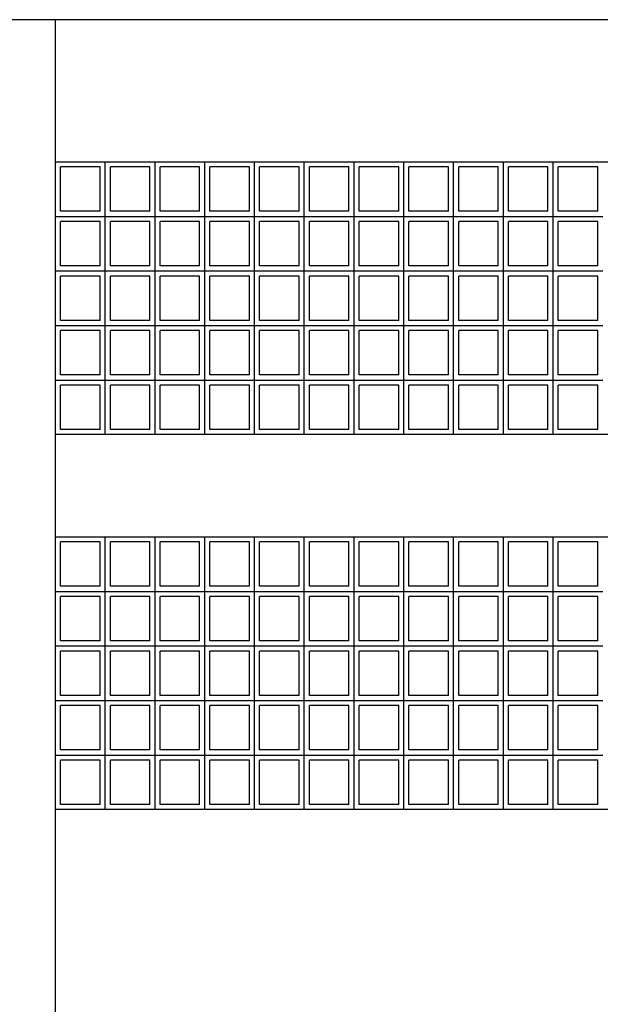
# Model space of a CAD drawing. Header units: inches. Extents: x -33917 to -601, y 26730 to 64098.
# Tile 75 of 80: x -13049 to -12879, y 31264 to 31553. Entities that reach past the tile are written whole.
import ezdxf

# ---------------------------------------------------------------- set-up
doc = ezdxf.new("R2010")
doc.units = ezdxf.units.IN
doc.header["$LTSCALE"] = 0.8
doc.header["$MEASUREMENT"] = 0
doc.layers.add('Parede', color=7, linetype='Continuous', lineweight=50)

msp = doc.modelspace()

# ---------------------------------------------------------------- linework, layer by layer
at = {"layer": 'Parede', "lineweight": -3}
for p, q in [((-12394.49, 31553.148), (-14894.49, 31553.148)), ((-13038.49, 31026.449), (-13038.49, 31553.148)), ((-13038.49, 31511.449), (-12498.49, 31511.449)), ((-13025.396, 31509.949), (-13036.99, 31509.949)), ((-13036.99, 31496.949), (-13036.99, 31509.949)), ((-13025.396, 31496.949), (-13025.396, 31509.949)), ((-13023.896, 31495.449), (-13023.896, 31511.449)), ((-13010.801, 31509.949), (-13022.396, 31509.949)), ((-13022.396, 31496.949), (-13022.396, 31509.949)), ((-13010.801, 31496.949), (-13010.801, 31509.949)), ((-13009.301, 31495.449), (-13009.301, 31511.449)), ((-12996.206, 31509.949), (-13007.801, 31509.949)), ((-13007.801, 31496.949), (-13007.801, 31509.949)), ((-12996.206, 31496.949), (-12996.206, 31509.949)), ((-12994.706, 31495.449), (-12994.706, 31511.449)), ((-12981.612, 31509.949), (-12993.206, 31509.949)), ((-12993.206, 31496.949), (-12993.206, 31509.949)), ((-12981.612, 31496.949), (-12981.612, 31509.949)), ((-12980.112, 31495.449), (-12980.112, 31511.449)), ((-12967.017, 31509.949), (-12978.612, 31509.949)), ((-12978.612, 31496.949), (-12978.612, 31509.949)), ((-12967.017, 31496.949), (-12967.017, 31509.949)), ((-12965.517, 31495.449), (-12965.517, 31511.449)), ((-12952.423, 31509.949), (-12964.017, 31509.949)), ((-12964.017, 31496.949), (-12964.017, 31509.949)), ((-12952.423, 31496.949), (-12952.423, 31509.949)), ((-12950.923, 31495.449), (-12950.923, 31511.449)), ((-12937.828, 31509.949), (-12949.423, 31509.949)), ((-12949.423, 31496.949), (-12949.423, 31509.949)), ((-12937.828, 31496.949), (-12937.828, 31509.949)), ((-12936.328, 31495.449), (-12936.328, 31511.449)), ((-12923.233, 31509.949), (-12934.828, 31509.949)), ((-12934.828, 31496.949), (-12934.828, 31509.949)), ((-12923.233, 31496.949), (-12923.233, 31509.949)), ((-12921.733, 31495.449), (-12921.733, 31511.449)), ((-12908.639, 31509.949), (-12920.233, 31509.949)), ((-12920.233, 31496.949), (-12920.233, 31509.949)), ((-12908.639, 31496.949), (-12908.639, 31509.949)), ((-12907.139, 31495.449), (-12907.139, 31511.449)), ((-12894.044, 31509.949), (-12905.639, 31509.949)), ((-12905.639, 31496.949), (-12905.639, 31509.949)), ((-12894.044, 31496.949), (-12894.044, 31509.949)), ((-12892.544, 31495.449), (-12892.544, 31511.449)), ((-12879.45, 31509.949), (-12891.044, 31509.949)), ((-12891.044, 31496.949), (-12891.044, 31509.949)), ((-12879.45, 31496.949), (-12879.45, 31509.949)), ((-13038.49, 31495.449), (-13023.896, 31495.449)), ((-13025.396, 31496.949), (-13036.99, 31496.949)), ((-13023.896, 31479.449), (-13023.896, 31495.449)), ((-13023.896, 31495.449), (-13009.301, 31495.449)), ((-13010.801, 31496.949), (-13022.396, 31496.949)), ((-13009.301, 31479.449), (-13009.301, 31495.449)), ((-13009.301, 31495.449), (-12994.706, 31495.449)), ((-12996.206, 31496.949), (-13007.801, 31496.949)), ((-12994.706, 31479.449), (-12994.706, 31495.449)), ((-12994.706, 31495.449), (-12980.112, 31495.449)), ((-12981.612, 31496.949), (-12993.206, 31496.949)), ((-12980.112, 31479.449), (-12980.112, 31495.449)), ((-12980.112, 31495.449), (-12965.517, 31495.449)), ((-12967.017, 31496.949), (-12978.612, 31496.949)), ((-12965.517, 31479.449), (-12965.517, 31495.449)), ((-12965.517, 31495.449), (-12950.923, 31495.449)), ((-12952.423, 31496.949), (-12964.017, 31496.949)), ((-12950.923, 31479.449), (-12950.923, 31495.449)), ((-12950.923, 31495.449), (-12936.328, 31495.449)), ((-12937.828, 31496.949), (-12949.423, 31496.949)), ((-12936.328, 31479.449), (-12936.328, 31495.449)), ((-12936.328, 31495.449), (-12921.733, 31495.449)), ((-12923.233, 31496.949), (-12934.828, 31496.949)), ((-12921.733, 31479.449), (-12921.733, 31495.449)), ((-12921.733, 31495.449), (-12907.139, 31495.449)), ((-12908.639, 31496.949), (-12920.233, 31496.949)), ((-12907.139, 31479.449), (-12907.139, 31495.449)), ((-12907.139, 31495.449), (-12892.544, 31495.449)), ((-12894.044, 31496.949), (-12905.639, 31496.949)), ((-12892.544, 31479.449), (-12892.544, 31495.449)), ((-12892.544, 31495.449), (-12877.95, 31495.449)), ((-12879.45, 31496.949), (-12891.044, 31496.949)), ((-13025.396, 31493.949), (-13036.99, 31493.949)), ((-13036.99, 31480.949), (-13036.99, 31493.949)), ((-13025.396, 31480.949), (-13025.396, 31493.949)), ((-13010.801, 31493.949), (-13022.396, 31493.949)), ((-13022.396, 31480.949), (-13022.396, 31493.949)), ((-13010.801, 31480.949), (-13010.801, 31493.949)), ((-12996.206, 31493.949), (-13007.801, 31493.949)), ((-13007.801, 31480.949), (-13007.801, 31493.949)), ((-12996.206, 31480.949), (-12996.206, 31493.949)), ((-12981.612, 31493.949), (-12993.206, 31493.949)), ((-12993.206, 31480.949), (-12993.206, 31493.949)), ((-12981.612, 31480.949), (-12981.612, 31493.949)), ((-12967.017, 31493.949), (-12978.612, 31493.949)), ((-12978.612, 31480.949), (-12978.612, 31493.949)), ((-12967.017, 31480.949), (-12967.017, 31493.949)), ((-12952.423, 31493.949), (-12964.017, 31493.949)), ((-12964.017, 31480.949), (-12964.017, 31493.949)), ((-12952.423, 31480.949), (-12952.423, 31493.949)), ((-12937.828, 31493.949), (-12949.423, 31493.949)), ((-12949.423, 31480.949), (-12949.423, 31493.949)), ((-12937.828, 31480.949), (-12937.828, 31493.949)), ((-12923.233, 31493.949), (-12934.828, 31493.949)), ((-12934.828, 31480.949), (-12934.828, 31493.949)), ((-12923.233, 31480.949), (-12923.233, 31493.949)), ((-12908.639, 31493.949), (-12920.233, 31493.949)), ((-12920.233, 31480.949), (-12920.233, 31493.949)), ((-12908.639, 31480.949), (-12908.639, 31493.949)), ((-12894.044, 31493.949), (-12905.639, 31493.949)), ((-12905.639, 31480.949), (-12905.639, 31493.949)), ((-12894.044, 31480.949), (-12894.044, 31493.949)), ((-12879.45, 31493.949), (-12891.044, 31493.949)), ((-12891.044, 31480.949), (-12891.044, 31493.949)), ((-12879.45, 31480.949), (-12879.45, 31493.949)), ((-13025.396, 31480.949), (-13036.99, 31480.949)), ((-13010.801, 31480.949), (-13022.396, 31480.949)), ((-12996.206, 31480.949), (-13007.801, 31480.949)), ((-12981.612, 31480.949), (-12993.206, 31480.949)), ((-12967.017, 31480.949), (-12978.612, 31480.949)), ((-12952.423, 31480.949), (-12964.017, 31480.949)), ((-12937.828, 31480.949), (-12949.423, 31480.949)), ((-12923.233, 31480.949), (-12934.828, 31480.949)), ((-12908.639, 31480.949), (-12920.233, 31480.949)), ((-12894.044, 31480.949), (-12905.639, 31480.949)), ((-12879.45, 31480.949), (-12891.044, 31480.949)), ((-13038.49, 31479.449), (-13023.896, 31479.449)), ((-13025.396, 31477.949), (-13036.99, 31477.949)), ((-13036.99, 31464.949), (-13036.99, 31477.949)), ((-13025.396, 31464.949), (-13025.396, 31477.949)), ((-13023.896, 31463.449), (-13023.896, 31479.449)), ((-13023.896, 31479.449), (-13009.301, 31479.449)), ((-13010.801, 31477.949), (-13022.396, 31477.949)), ((-13022.396, 31464.949), (-13022.396, 31477.949)), ((-13010.801, 31464.949), (-13010.801, 31477.949)), ((-13009.301, 31463.449), (-13009.301, 31479.449)), ((-13009.301, 31479.449), (-12994.706, 31479.449)), ((-12996.206, 31477.949), (-13007.801, 31477.949)), ((-13007.801, 31464.949), (-13007.801, 31477.949)), ((-12996.206, 31464.949), (-12996.206, 31477.949)), ((-12994.706, 31463.449), (-12994.706, 31479.449)), ((-12994.706, 31479.449), (-12980.112, 31479.449)), ((-12981.612, 31477.949), (-12993.206, 31477.949)), ((-12993.206, 31464.949), (-12993.206, 31477.949)), ((-12981.612, 31464.949), (-12981.612, 31477.949)), ((-12980.112, 31463.449), (-12980.112, 31479.449)), ((-12980.112, 31479.449), (-12965.517, 31479.449)), ((-12967.017, 31477.949), (-12978.612, 31477.949)), ((-12978.612, 31464.949), (-12978.612, 31477.949)), ((-12967.017, 31464.949), (-12967.017, 31477.949)), ((-12965.517, 31463.449), (-12965.517, 31479.449)), ((-12965.517, 31479.449), (-12950.923, 31479.449)), ((-12952.423, 31477.949), (-12964.017, 31477.949)), ((-12964.017, 31464.949), (-12964.017, 31477.949)), ((-12952.423, 31464.949), (-12952.423, 31477.949)), ((-12950.923, 31463.449), (-12950.923, 31479.449)), ((-12950.923, 31479.449), (-12936.328, 31479.449)), ((-12937.828, 31477.949), (-12949.423, 31477.949)), ((-12949.423, 31464.949), (-12949.423, 31477.949)), ((-12937.828, 31464.949), (-12937.828, 31477.949)), ((-12936.328, 31463.449), (-12936.328, 31479.449)), ((-12936.328, 31479.449), (-12921.733, 31479.449)), ((-12923.233, 31477.949), (-12934.828, 31477.949)), ((-12934.828, 31464.949), (-12934.828, 31477.949)), ((-12923.233, 31464.949), (-12923.233, 31477.949)), ((-12921.733, 31463.449), (-12921.733, 31479.449)), ((-12921.733, 31479.449), (-12907.139, 31479.449)), ((-12908.639, 31477.949), (-12920.233, 31477.949)), ((-12920.233, 31464.949), (-12920.233, 31477.949)), ((-12908.639, 31464.949), (-12908.639, 31477.949)), ((-12907.139, 31463.449), (-12907.139, 31479.449)), ((-12907.139, 31479.449), (-12892.544, 31479.449)), ((-12894.044, 31477.949), (-12905.639, 31477.949)), ((-12905.639, 31464.949), (-12905.639, 31477.949)), ((-12894.044, 31464.949), (-12894.044, 31477.949)), ((-12892.544, 31463.449), (-12892.544, 31479.449)), ((-12892.544, 31479.449), (-12877.95, 31479.449)), ((-12879.45, 31477.949), (-12891.044, 31477.949)), ((-12891.044, 31464.949), (-12891.044, 31477.949)), ((-12879.45, 31464.949), (-12879.45, 31477.949)), ((-13038.49, 31463.449), (-13023.896, 31463.449)), ((-13025.396, 31464.949), (-13036.99, 31464.949)), ((-13023.896, 31447.449), (-13023.896, 31463.449)), ((-13023.896, 31463.449), (-13009.301, 31463.449)), ((-13010.801, 31464.949), (-13022.396, 31464.949)), ((-13009.301, 31447.449), (-13009.301, 31463.449)), ((-13009.301, 31463.449), (-12994.706, 31463.449)), ((-12996.206, 31464.949), (-13007.801, 31464.949)), ((-12994.706, 31447.449), (-12994.706, 31463.449)), ((-12994.706, 31463.449), (-12980.112, 31463.449)), ((-12981.612, 31464.949), (-12993.206, 31464.949)), ((-12980.112, 31447.449), (-12980.112, 31463.449)), ((-12980.112, 31463.449), (-12965.517, 31463.449)), ((-12967.017, 31464.949), (-12978.612, 31464.949)), ((-12965.517, 31447.449), (-12965.517, 31463.449)), ((-12965.517, 31463.449), (-12950.923, 31463.449)), ((-12952.423, 31464.949), (-12964.017, 31464.949)), ((-12950.923, 31447.449), (-12950.923, 31463.449)), ((-12950.923, 31463.449), (-12936.328, 31463.449)), ((-12937.828, 31464.949), (-12949.423, 31464.949)), ((-12936.328, 31447.449), (-12936.328, 31463.449)), ((-12936.328, 31463.449), (-12921.733, 31463.449)), ((-12923.233, 31464.949), (-12934.828, 31464.949)), ((-12921.733, 31447.449), (-12921.733, 31463.449)), ((-12921.733, 31463.449), (-12907.139, 31463.449)), ((-12908.639, 31464.949), (-12920.233, 31464.949)), ((-12907.139, 31447.449), (-12907.139, 31463.449)), ((-12907.139, 31463.449), (-12892.544, 31463.449)), ((-12894.044, 31464.949), (-12905.639, 31464.949)), ((-12892.544, 31447.449), (-12892.544, 31463.449)), ((-12892.544, 31463.449), (-12877.95, 31463.449)), ((-12879.45, 31464.949), (-12891.044, 31464.949)), ((-13025.396, 31461.949), (-13036.99, 31461.949)), ((-13036.99, 31448.949), (-13036.99, 31461.949)), ((-13025.396, 31448.949), (-13025.396, 31461.949)), ((-13010.801, 31461.949), (-13022.396, 31461.949)), ((-13022.396, 31448.949), (-13022.396, 31461.949)), ((-13010.801, 31448.949), (-13010.801, 31461.949)), ((-12996.206, 31461.949), (-13007.801, 31461.949)), ((-13007.801, 31448.949), (-13007.801, 31461.949)), ((-12996.206, 31448.949), (-12996.206, 31461.949)), ((-12981.612, 31461.949), (-12993.206, 31461.949)), ((-12993.206, 31448.949), (-12993.206, 31461.949)), ((-12981.612, 31448.949), (-12981.612, 31461.949)), ((-12967.017, 31461.949), (-12978.612, 31461.949)), ((-12978.612, 31448.949), (-12978.612, 31461.949)), ((-12967.017, 31448.949), (-12967.017, 31461.949)), ((-12952.423, 31461.949), (-12964.017, 31461.949)), ((-12964.017, 31448.949), (-12964.017, 31461.949)), ((-12952.423, 31448.949), (-12952.423, 31461.949)), ((-12937.828, 31461.949), (-12949.423, 31461.949)), ((-12949.423, 31448.949), (-12949.423, 31461.949)), ((-12937.828, 31448.949), (-12937.828, 31461.949)), ((-12923.233, 31461.949), (-12934.828, 31461.949)), ((-12934.828, 31448.949), (-12934.828, 31461.949)), ((-12923.233, 31448.949), (-12923.233, 31461.949)), ((-12908.639, 31461.949), (-12920.233, 31461.949)), ((-12920.233, 31448.949), (-12920.233, 31461.949)), ((-12908.639, 31448.949), (-12908.639, 31461.949)), ((-12894.044, 31461.949), (-12905.639, 31461.949)), ((-12905.639, 31448.949), (-12905.639, 31461.949)), ((-12894.044, 31448.949), (-12894.044, 31461.949)), ((-12879.45, 31461.949), (-12891.044, 31461.949)), ((-12891.044, 31448.949), (-12891.044, 31461.949)), ((-12879.45, 31448.949), (-12879.45, 31461.949)), ((-13025.396, 31448.949), (-13036.99, 31448.949)), ((-13010.801, 31448.949), (-13022.396, 31448.949)), ((-12996.206, 31448.949), (-13007.801, 31448.949)), ((-12981.612, 31448.949), (-12993.206, 31448.949)), ((-12967.017, 31448.949), (-12978.612, 31448.949)), ((-12952.423, 31448.949), (-12964.017, 31448.949)), ((-12937.828, 31448.949), (-12949.423, 31448.949)), ((-12923.233, 31448.949), (-12934.828, 31448.949)), ((-12908.639, 31448.949), (-12920.233, 31448.949)), ((-12894.044, 31448.949), (-12905.639, 31448.949)), ((-12879.45, 31448.949), (-12891.044, 31448.949)), ((-13038.49, 31447.449), (-13023.896, 31447.449)), ((-13025.396, 31445.949), (-13036.99, 31445.949)), ((-13036.99, 31432.949), (-13036.99, 31445.949)), ((-13025.396, 31432.949), (-13025.396, 31445.949)), ((-13023.896, 31431.449), (-13023.896, 31447.449)), ((-13023.896, 31447.449), (-13009.301, 31447.449)), ((-13010.801, 31445.949), (-13022.396, 31445.949)), ((-13022.396, 31432.949), (-13022.396, 31445.949)), ((-13010.801, 31432.949), (-13010.801, 31445.949)), ((-13009.301, 31431.449), (-13009.301, 31447.449)), ((-13009.301, 31447.449), (-12994.706, 31447.449)), ((-12996.206, 31445.949), (-13007.801, 31445.949)), ((-13007.801, 31432.949), (-13007.801, 31445.949)), ((-12996.206, 31432.949), (-12996.206, 31445.949)), ((-12994.706, 31431.449), (-12994.706, 31447.449)), ((-12994.706, 31447.449), (-12980.112, 31447.449)), ((-12981.612, 31445.949), (-12993.206, 31445.949)), ((-12993.206, 31432.949), (-12993.206, 31445.949)), ((-12981.612, 31432.949), (-12981.612, 31445.949)), ((-12980.112, 31431.449), (-12980.112, 31447.449)), ((-12980.112, 31447.449), (-12965.517, 31447.449)), ((-12967.017, 31445.949), (-12978.612, 31445.949)), ((-12978.612, 31432.949), (-12978.612, 31445.949)), ((-12967.017, 31432.949), (-12967.017, 31445.949)), ((-12965.517, 31431.449), (-12965.517, 31447.449)), ((-12965.517, 31447.449), (-12950.923, 31447.449)), ((-12952.423, 31445.949), (-12964.017, 31445.949)), ((-12964.017, 31432.949), (-12964.017, 31445.949)), ((-12952.423, 31432.949), (-12952.423, 31445.949)), ((-12950.923, 31431.449), (-12950.923, 31447.449)), ((-12950.923, 31447.449), (-12936.328, 31447.449)), ((-12937.828, 31445.949), (-12949.423, 31445.949)), ((-12949.423, 31432.949), (-12949.423, 31445.949)), ((-12937.828, 31432.949), (-12937.828, 31445.949)), ((-12936.328, 31431.449), (-12936.328, 31447.449)), ((-12936.328, 31447.449), (-12921.733, 31447.449)), ((-12923.233, 31445.949), (-12934.828, 31445.949)), ((-12934.828, 31432.949), (-12934.828, 31445.949)), ((-12923.233, 31432.949), (-12923.233, 31445.949)), ((-12921.733, 31431.449), (-12921.733, 31447.449)), ((-12921.733, 31447.449), (-12907.139, 31447.449)), ((-12908.639, 31445.949), (-12920.233, 31445.949)), ((-12920.233, 31432.949), (-12920.233, 31445.949)), ((-12908.639, 31432.949), (-12908.639, 31445.949)), ((-12907.139, 31431.449), (-12907.139, 31447.449)), ((-12907.139, 31447.449), (-12892.544, 31447.449)), ((-12894.044, 31445.949), (-12905.639, 31445.949)), ((-12905.639, 31432.949), (-12905.639, 31445.949)), ((-12894.044, 31432.949), (-12894.044, 31445.949)), ((-12892.544, 31431.449), (-12892.544, 31447.449)), ((-12892.544, 31447.449), (-12877.95, 31447.449)), ((-12879.45, 31445.949), (-12891.044, 31445.949)), ((-12891.044, 31432.949), (-12891.044, 31445.949)), ((-12879.45, 31432.949), (-12879.45, 31445.949)), ((-12498.49, 31431.449), (-13038.49, 31431.449)), ((-13025.396, 31432.949), (-13036.99, 31432.949)), ((-13010.801, 31432.949), (-13022.396, 31432.949)), ((-12996.206, 31432.949), (-13007.801, 31432.949)), ((-12981.612, 31432.949), (-12993.206, 31432.949)), ((-12967.017, 31432.949), (-12978.612, 31432.949)), ((-12952.423, 31432.949), (-12964.017, 31432.949)), ((-12937.828, 31432.949), (-12949.423, 31432.949)), ((-12923.233, 31432.949), (-12934.828, 31432.949)), ((-12908.639, 31432.949), (-12920.233, 31432.949)), ((-12894.044, 31432.949), (-12905.639, 31432.949)), ((-12879.45, 31432.949), (-12891.044, 31432.949)), ((-13038.49, 31401.449), (-12498.49, 31401.449)), ((-13025.396, 31399.949), (-13036.99, 31399.949)), ((-13036.99, 31386.949), (-13036.99, 31399.949)), ((-13025.396, 31386.949), (-13025.396, 31399.949)), ((-13023.896, 31385.449), (-13023.896, 31401.449)), ((-13010.801, 31399.949), (-13022.396, 31399.949)), ((-13022.396, 31386.949), (-13022.396, 31399.949)), ((-13010.801, 31386.949), (-13010.801, 31399.949)), ((-13009.301, 31385.449), (-13009.301, 31401.449)), ((-12996.206, 31399.949), (-13007.801, 31399.949)), ((-13007.801, 31386.949), (-13007.801, 31399.949)), ((-12996.206, 31386.949), (-12996.206, 31399.949)), ((-12994.706, 31385.449), (-12994.706, 31401.449)), ((-12981.612, 31399.949), (-12993.206, 31399.949)), ((-12993.206, 31386.949), (-12993.206, 31399.949)), ((-12981.612, 31386.949), (-12981.612, 31399.949)), ((-12980.112, 31385.449), (-12980.112, 31401.449)), ((-12967.017, 31399.949), (-12978.612, 31399.949)), ((-12978.612, 31386.949), (-12978.612, 31399.949)), ((-12967.017, 31386.949), (-12967.017, 31399.949)), ((-12965.517, 31385.449), (-12965.517, 31401.449)), ((-12952.423, 31399.949), (-12964.017, 31399.949)), ((-12964.017, 31386.949), (-12964.017, 31399.949)), ((-12952.423, 31386.949), (-12952.423, 31399.949)), ((-12950.923, 31385.449), (-12950.923, 31401.449)), ((-12937.828, 31399.949), (-12949.423, 31399.949)), ((-12949.423, 31386.949), (-12949.423, 31399.949)), ((-12937.828, 31386.949), (-12937.828, 31399.949)), ((-12936.328, 31385.449), (-12936.328, 31401.449)), ((-12923.233, 31399.949), (-12934.828, 31399.949)), ((-12934.828, 31386.949), (-12934.828, 31399.949)), ((-12923.233, 31386.949), (-12923.233, 31399.949)), ((-12921.733, 31385.449), (-12921.733, 31401.449)), ((-12908.639, 31399.949), (-12920.233, 31399.949)), ((-12920.233, 31386.949), (-12920.233, 31399.949)), ((-12908.639, 31386.949), (-12908.639, 31399.949)), ((-12907.139, 31385.449), (-12907.139, 31401.449)), ((-12894.044, 31399.949), (-12905.639, 31399.949)), ((-12905.639, 31386.949), (-12905.639, 31399.949)), ((-12894.044, 31386.949), (-12894.044, 31399.949)), ((-12892.544, 31385.449), (-12892.544, 31401.449)), ((-12879.45, 31399.949), (-12891.044, 31399.949)), ((-12891.044, 31386.949), (-12891.044, 31399.949)), ((-12879.45, 31386.949), (-12879.45, 31399.949)), ((-13038.49, 31385.449), (-13023.896, 31385.449)), ((-13025.396, 31386.949), (-13036.99, 31386.949)), ((-13023.896, 31369.449), (-13023.896, 31385.449)), ((-13023.896, 31385.449), (-13009.301, 31385.449)), ((-13010.801, 31386.949), (-13022.396, 31386.949)), ((-13009.301, 31369.449), (-13009.301, 31385.449)), ((-13009.301, 31385.449), (-12994.706, 31385.449)), ((-12996.206, 31386.949), (-13007.801, 31386.949)), ((-12994.706, 31369.449), (-12994.706, 31385.449)), ((-12994.706, 31385.449), (-12980.112, 31385.449)), ((-12981.612, 31386.949), (-12993.206, 31386.949)), ((-12980.112, 31369.449), (-12980.112, 31385.449)), ((-12980.112, 31385.449), (-12965.517, 31385.449)), ((-12967.017, 31386.949), (-12978.612, 31386.949)), ((-12965.517, 31369.449), (-12965.517, 31385.449)), ((-12965.517, 31385.449), (-12950.923, 31385.449)), ((-12952.423, 31386.949), (-12964.017, 31386.949)), ((-12950.923, 31369.449), (-12950.923, 31385.449)), ((-12950.923, 31385.449), (-12936.328, 31385.449)), ((-12937.828, 31386.949), (-12949.423, 31386.949)), ((-12936.328, 31369.449), (-12936.328, 31385.449)), ((-12936.328, 31385.449), (-12921.733, 31385.449)), ((-12923.233, 31386.949), (-12934.828, 31386.949)), ((-12921.733, 31369.449), (-12921.733, 31385.449)), ((-12921.733, 31385.449), (-12907.139, 31385.449)), ((-12908.639, 31386.949), (-12920.233, 31386.949)), ((-12907.139, 31369.449), (-12907.139, 31385.449)), ((-12907.139, 31385.449), (-12892.544, 31385.449)), ((-12894.044, 31386.949), (-12905.639, 31386.949)), ((-12892.544, 31369.449), (-12892.544, 31385.449)), ((-12892.544, 31385.449), (-12877.95, 31385.449)), ((-12879.45, 31386.949), (-12891.044, 31386.949)), ((-13025.396, 31383.949), (-13036.99, 31383.949)), ((-13036.99, 31370.949), (-13036.99, 31383.949)), ((-13025.396, 31370.949), (-13025.396, 31383.949)), ((-13010.801, 31383.949), (-13022.396, 31383.949)), ((-13022.396, 31370.949), (-13022.396, 31383.949)), ((-13010.801, 31370.949), (-13010.801, 31383.949)), ((-12996.206, 31383.949), (-13007.801, 31383.949)), ((-13007.801, 31370.949), (-13007.801, 31383.949)), ((-12996.206, 31370.949), (-12996.206, 31383.949)), ((-12981.612, 31383.949), (-12993.206, 31383.949)), ((-12993.206, 31370.949), (-12993.206, 31383.949)), ((-12981.612, 31370.949), (-12981.612, 31383.949)), ((-12967.017, 31383.949), (-12978.612, 31383.949)), ((-12978.612, 31370.949), (-12978.612, 31383.949)), ((-12967.017, 31370.949), (-12967.017, 31383.949)), ((-12952.423, 31383.949), (-12964.017, 31383.949)), ((-12964.017, 31370.949), (-12964.017, 31383.949)), ((-12952.423, 31370.949), (-12952.423, 31383.949)), ((-12937.828, 31383.949), (-12949.423, 31383.949)), ((-12949.423, 31370.949), (-12949.423, 31383.949)), ((-12937.828, 31370.949), (-12937.828, 31383.949)), ((-12923.233, 31383.949), (-12934.828, 31383.949)), ((-12934.828, 31370.949), (-12934.828, 31383.949)), ((-12923.233, 31370.949), (-12923.233, 31383.949)), ((-12908.639, 31383.949), (-12920.233, 31383.949)), ((-12920.233, 31370.949), (-12920.233, 31383.949)), ((-12908.639, 31370.949), (-12908.639, 31383.949)), ((-12894.044, 31383.949), (-12905.639, 31383.949)), ((-12905.639, 31370.949), (-12905.639, 31383.949)), ((-12894.044, 31370.949), (-12894.044, 31383.949)), ((-12879.45, 31383.949), (-12891.044, 31383.949)), ((-12891.044, 31370.949), (-12891.044, 31383.949)), ((-12879.45, 31370.949), (-12879.45, 31383.949)), ((-13025.396, 31370.949), (-13036.99, 31370.949)), ((-13010.801, 31370.949), (-13022.396, 31370.949)), ((-12996.206, 31370.949), (-13007.801, 31370.949)), ((-12981.612, 31370.949), (-12993.206, 31370.949)), ((-12967.017, 31370.949), (-12978.612, 31370.949)), ((-12952.423, 31370.949), (-12964.017, 31370.949)), ((-12937.828, 31370.949), (-12949.423, 31370.949)), ((-12923.233, 31370.949), (-12934.828, 31370.949)), ((-12908.639, 31370.949), (-12920.233, 31370.949)), ((-12894.044, 31370.949), (-12905.639, 31370.949)), ((-12879.45, 31370.949), (-12891.044, 31370.949)), ((-13038.49, 31369.449), (-13023.896, 31369.449)), ((-13025.396, 31367.949), (-13036.99, 31367.949)), ((-13036.99, 31354.949), (-13036.99, 31367.949)), ((-13025.396, 31354.949), (-13025.396, 31367.949)), ((-13023.896, 31353.449), (-13023.896, 31369.449)), ((-13023.896, 31369.449), (-13009.301, 31369.449)), ((-13010.801, 31367.949), (-13022.396, 31367.949)), ((-13022.396, 31354.949), (-13022.396, 31367.949)), ((-13010.801, 31354.949), (-13010.801, 31367.949)), ((-13009.301, 31353.449), (-13009.301, 31369.449)), ((-13009.301, 31369.449), (-12994.706, 31369.449)), ((-12996.206, 31367.949), (-13007.801, 31367.949)), ((-13007.801, 31354.949), (-13007.801, 31367.949)), ((-12996.206, 31354.949), (-12996.206, 31367.949)), ((-12994.706, 31353.449), (-12994.706, 31369.449)), ((-12994.706, 31369.449), (-12980.112, 31369.449)), ((-12981.612, 31367.949), (-12993.206, 31367.949)), ((-12993.206, 31354.949), (-12993.206, 31367.949)), ((-12981.612, 31354.949), (-12981.612, 31367.949)), ((-12980.112, 31353.449), (-12980.112, 31369.449)), ((-12980.112, 31369.449), (-12965.517, 31369.449)), ((-12967.017, 31367.949), (-12978.612, 31367.949)), ((-12978.612, 31354.949), (-12978.612, 31367.949)), ((-12967.017, 31354.949), (-12967.017, 31367.949)), ((-12965.517, 31353.449), (-12965.517, 31369.449)), ((-12965.517, 31369.449), (-12950.923, 31369.449)), ((-12952.423, 31367.949), (-12964.017, 31367.949)), ((-12964.017, 31354.949), (-12964.017, 31367.949)), ((-12952.423, 31354.949), (-12952.423, 31367.949)), ((-12950.923, 31353.449), (-12950.923, 31369.449)), ((-12950.923, 31369.449), (-12936.328, 31369.449)), ((-12937.828, 31367.949), (-12949.423, 31367.949)), ((-12949.423, 31354.949), (-12949.423, 31367.949)), ((-12937.828, 31354.949), (-12937.828, 31367.949)), ((-12936.328, 31353.449), (-12936.328, 31369.449)), ((-12936.328, 31369.449), (-12921.733, 31369.449)), ((-12923.233, 31367.949), (-12934.828, 31367.949)), ((-12934.828, 31354.949), (-12934.828, 31367.949)), ((-12923.233, 31354.949), (-12923.233, 31367.949)), ((-12921.733, 31353.449), (-12921.733, 31369.449)), ((-12921.733, 31369.449), (-12907.139, 31369.449)), ((-12908.639, 31367.949), (-12920.233, 31367.949)), ((-12920.233, 31354.949), (-12920.233, 31367.949)), ((-12908.639, 31354.949), (-12908.639, 31367.949)), ((-12907.139, 31353.449), (-12907.139, 31369.449)), ((-12907.139, 31369.449), (-12892.544, 31369.449)), ((-12894.044, 31367.949), (-12905.639, 31367.949)), ((-12905.639, 31354.949), (-12905.639, 31367.949)), ((-12894.044, 31354.949), (-12894.044, 31367.949)), ((-12892.544, 31353.449), (-12892.544, 31369.449)), ((-12892.544, 31369.449), (-12877.95, 31369.449)), ((-12879.45, 31367.949), (-12891.044, 31367.949)), ((-12891.044, 31354.949), (-12891.044, 31367.949)), ((-12879.45, 31354.949), (-12879.45, 31367.949)), ((-13038.49, 31353.449), (-13023.896, 31353.449)), ((-13025.396, 31354.949), (-13036.99, 31354.949)), ((-13023.896, 31337.449), (-13023.896, 31353.449)), ((-13023.896, 31353.449), (-13009.301, 31353.449)), ((-13010.801, 31354.949), (-13022.396, 31354.949)), ((-13009.301, 31337.449), (-13009.301, 31353.449)), ((-13009.301, 31353.449), (-12994.706, 31353.449)), ((-12996.206, 31354.949), (-13007.801, 31354.949)), ((-12994.706, 31337.449), (-12994.706, 31353.449)), ((-12994.706, 31353.449), (-12980.112, 31353.449)), ((-12981.612, 31354.949), (-12993.206, 31354.949)), ((-12980.112, 31337.449), (-12980.112, 31353.449)), ((-12980.112, 31353.449), (-12965.517, 31353.449)), ((-12967.017, 31354.949), (-12978.612, 31354.949)), ((-12965.517, 31337.449), (-12965.517, 31353.449)), ((-12965.517, 31353.449), (-12950.923, 31353.449)), ((-12952.423, 31354.949), (-12964.017, 31354.949)), ((-12950.923, 31337.449), (-12950.923, 31353.449)), ((-12950.923, 31353.449), (-12936.328, 31353.449)), ((-12937.828, 31354.949), (-12949.423, 31354.949)), ((-12936.328, 31337.449), (-12936.328, 31353.449)), ((-12936.328, 31353.449), (-12921.733, 31353.449)), ((-12923.233, 31354.949), (-12934.828, 31354.949)), ((-12921.733, 31337.449), (-12921.733, 31353.449)), ((-12921.733, 31353.449), (-12907.139, 31353.449)), ((-12908.639, 31354.949), (-12920.233, 31354.949)), ((-12907.139, 31337.449), (-12907.139, 31353.449)), ((-12907.139, 31353.449), (-12892.544, 31353.449)), ((-12894.044, 31354.949), (-12905.639, 31354.949)), ((-12892.544, 31337.449), (-12892.544, 31353.449)), ((-12892.544, 31353.449), (-12877.95, 31353.449)), ((-12879.45, 31354.949), (-12891.044, 31354.949)), ((-13025.396, 31351.949), (-13036.99, 31351.949)), ((-13036.99, 31338.949), (-13036.99, 31351.949)), ((-13025.396, 31338.949), (-13025.396, 31351.949)), ((-13010.801, 31351.949), (-13022.396, 31351.949)), ((-13022.396, 31338.949), (-13022.396, 31351.949)), ((-13010.801, 31338.949), (-13010.801, 31351.949)), ((-12996.206, 31351.949), (-13007.801, 31351.949)), ((-13007.801, 31338.949), (-13007.801, 31351.949)), ((-12996.206, 31338.949), (-12996.206, 31351.949)), ((-12981.612, 31351.949), (-12993.206, 31351.949)), ((-12993.206, 31338.949), (-12993.206, 31351.949)), ((-12981.612, 31338.949), (-12981.612, 31351.949)), ((-12967.017, 31351.949), (-12978.612, 31351.949)), ((-12978.612, 31338.949), (-12978.612, 31351.949)), ((-12967.017, 31338.949), (-12967.017, 31351.949)), ((-12952.423, 31351.949), (-12964.017, 31351.949)), ((-12964.017, 31338.949), (-12964.017, 31351.949)), ((-12952.423, 31338.949), (-12952.423, 31351.949)), ((-12937.828, 31351.949), (-12949.423, 31351.949)), ((-12949.423, 31338.949), (-12949.423, 31351.949)), ((-12937.828, 31338.949), (-12937.828, 31351.949)), ((-12923.233, 31351.949), (-12934.828, 31351.949)), ((-12934.828, 31338.949), (-12934.828, 31351.949)), ((-12923.233, 31338.949), (-12923.233, 31351.949)), ((-12908.639, 31351.949), (-12920.233, 31351.949)), ((-12920.233, 31338.949), (-12920.233, 31351.949)), ((-12908.639, 31338.949), (-12908.639, 31351.949)), ((-12894.044, 31351.949), (-12905.639, 31351.949)), ((-12905.639, 31338.949), (-12905.639, 31351.949)), ((-12894.044, 31338.949), (-12894.044, 31351.949)), ((-12879.45, 31351.949), (-12891.044, 31351.949)), ((-12891.044, 31338.949), (-12891.044, 31351.949)), ((-12879.45, 31338.949), (-12879.45, 31351.949)), ((-13025.396, 31338.949), (-13036.99, 31338.949)), ((-13010.801, 31338.949), (-13022.396, 31338.949)), ((-12996.206, 31338.949), (-13007.801, 31338.949)), ((-12981.612, 31338.949), (-12993.206, 31338.949)), ((-12967.017, 31338.949), (-12978.612, 31338.949)), ((-12952.423, 31338.949), (-12964.017, 31338.949)), ((-12937.828, 31338.949), (-12949.423, 31338.949)), ((-12923.233, 31338.949), (-12934.828, 31338.949)), ((-12908.639, 31338.949), (-12920.233, 31338.949)), ((-12894.044, 31338.949), (-12905.639, 31338.949)), ((-12879.45, 31338.949), (-12891.044, 31338.949)), ((-13038.49, 31337.449), (-13023.896, 31337.449)), ((-13025.396, 31335.949), (-13036.99, 31335.949)), ((-13036.99, 31322.949), (-13036.99, 31335.949)), ((-13025.396, 31322.949), (-13025.396, 31335.949)), ((-13023.896, 31321.449), (-13023.896, 31337.449)), ((-13023.896, 31337.449), (-13009.301, 31337.449)), ((-13010.801, 31335.949), (-13022.396, 31335.949)), ((-13022.396, 31322.949), (-13022.396, 31335.949)), ((-13010.801, 31322.949), (-13010.801, 31335.949)), ((-13009.301, 31321.449), (-13009.301, 31337.449)), ((-13009.301, 31337.449), (-12994.706, 31337.449)), ((-12996.206, 31335.949), (-13007.801, 31335.949)), ((-13007.801, 31322.949), (-13007.801, 31335.949)), ((-12996.206, 31322.949), (-12996.206, 31335.949)), ((-12994.706, 31321.449), (-12994.706, 31337.449)), ((-12994.706, 31337.449), (-12980.112, 31337.449)), ((-12981.612, 31335.949), (-12993.206, 31335.949)), ((-12993.206, 31322.949), (-12993.206, 31335.949)), ((-12981.612, 31322.949), (-12981.612, 31335.949)), ((-12980.112, 31321.449), (-12980.112, 31337.449)), ((-12980.112, 31337.449), (-12965.517, 31337.449)), ((-12967.017, 31335.949), (-12978.612, 31335.949)), ((-12978.612, 31322.949), (-12978.612, 31335.949)), ((-12967.017, 31322.949), (-12967.017, 31335.949)), ((-12965.517, 31321.449), (-12965.517, 31337.449)), ((-12965.517, 31337.449), (-12950.923, 31337.449)), ((-12952.423, 31335.949), (-12964.017, 31335.949)), ((-12964.017, 31322.949), (-12964.017, 31335.949)), ((-12952.423, 31322.949), (-12952.423, 31335.949)), ((-12950.923, 31321.449), (-12950.923, 31337.449)), ((-12950.923, 31337.449), (-12936.328, 31337.449)), ((-12937.828, 31335.949), (-12949.423, 31335.949)), ((-12949.423, 31322.949), (-12949.423, 31335.949)), ((-12937.828, 31322.949), (-12937.828, 31335.949)), ((-12936.328, 31321.449), (-12936.328, 31337.449)), ((-12936.328, 31337.449), (-12921.733, 31337.449)), ((-12923.233, 31335.949), (-12934.828, 31335.949)), ((-12934.828, 31322.949), (-12934.828, 31335.949)), ((-12923.233, 31322.949), (-12923.233, 31335.949)), ((-12921.733, 31321.449), (-12921.733, 31337.449)), ((-12921.733, 31337.449), (-12907.139, 31337.449)), ((-12908.639, 31335.949), (-12920.233, 31335.949)), ((-12920.233, 31322.949), (-12920.233, 31335.949)), ((-12908.639, 31322.949), (-12908.639, 31335.949)), ((-12907.139, 31321.449), (-12907.139, 31337.449)), ((-12907.139, 31337.449), (-12892.544, 31337.449)), ((-12894.044, 31335.949), (-12905.639, 31335.949)), ((-12905.639, 31322.949), (-12905.639, 31335.949)), ((-12894.044, 31322.949), (-12894.044, 31335.949)), ((-12892.544, 31321.449), (-12892.544, 31337.449)), ((-12892.544, 31337.449), (-12877.95, 31337.449)), ((-12879.45, 31335.949), (-12891.044, 31335.949)), ((-12891.044, 31322.949), (-12891.044, 31335.949)), ((-12879.45, 31322.949), (-12879.45, 31335.949)), ((-12498.49, 31321.449), (-13038.49, 31321.449)), ((-13025.396, 31322.949), (-13036.99, 31322.949)), ((-13010.801, 31322.949), (-13022.396, 31322.949)), ((-12996.206, 31322.949), (-13007.801, 31322.949)), ((-12981.612, 31322.949), (-12993.206, 31322.949)), ((-12967.017, 31322.949), (-12978.612, 31322.949)), ((-12952.423, 31322.949), (-12964.017, 31322.949)), ((-12937.828, 31322.949), (-12949.423, 31322.949)), ((-12923.233, 31322.949), (-12934.828, 31322.949)), ((-12908.639, 31322.949), (-12920.233, 31322.949)), ((-12894.044, 31322.949), (-12905.639, 31322.949)), ((-12879.45, 31322.949), (-12891.044, 31322.949))]:
    msp.add_line(p, q, dxfattribs=at)

doc.saveas('drawing.dxf')
